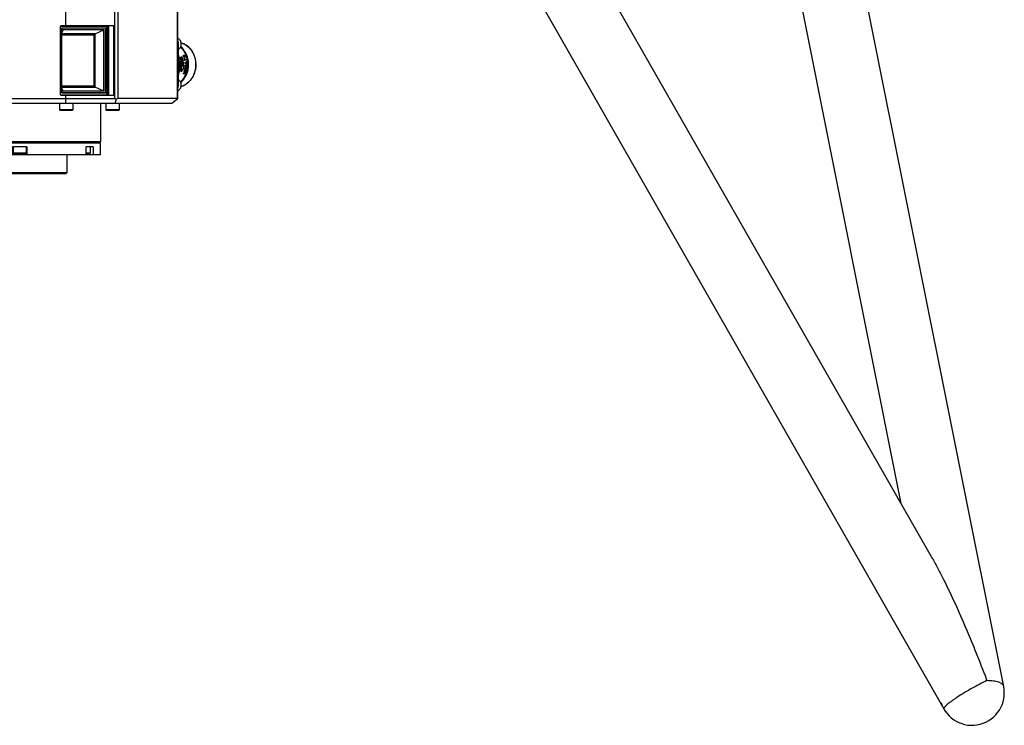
# Model space of a CAD drawing. Header units: millimetres. Extents: x -491 to 2059, y -393 to 795.
# Tile 166 of 256: x 23 to 65, y -133 to -103. Entities that reach past the tile are written whole.
import ezdxf

# ---------------------------------------------------------------- set-up
doc = ezdxf.new("R2010")
doc.units = ezdxf.units.MM
doc.header["$LTSCALE"] = 462.55
doc.layers.get('0').update_dxf_attribs({"linetype": 'CONTINUOUS'})
for name, color, linetype in [('_AT4115_P1P1_1_PBL144', 7, 'CONTINUOUS'), ('_AT4115_P2P2_1_PBL145', 7, 'CONTINUOUS'), ('A2400201_ABL126', 7, 'CONTINUOUS'), ('A2410102_ABL167', 7, 'CONTINUOUS'), ('AT4115-AT541_1_2_ABL143', 7, 'CONTINUOUS'), ('DR1SM11A1001_ABL98', 7, 'CONTINUOUS'), ('DR1SM11P1003_PBL99', 7, 'CONTINUOUS'), ('E2030201_ABL148', 7, 'CONTINUOUS'), ('E2030801_ABL140', 7, 'CONTINUOUS'), ('K3D-JN1AS10ML2-R-V1_JAE_PROPRIE_PBL147', 7, 'CONTINUOUS'), ('K3D-JN1FS10SL2-R8_JAE_CONNECTOR_PBL149', 7, 'CONTINUOUS'), ('M2410102_PBL168', 7, 'CONTINUOUS'), ('M2420103_PBL131', 7, 'CONTINUOUS'), ('M2420202_PBL139', 7, 'CONTINUOUS'), ('M2420301_PBL163', 7, 'CONTINUOUS'), ('M2440901_PBL127', 7, 'CONTINUOUS'), ('new_view_12_VBL90', 7, 'CONTINUOUS'), ('P9140503_BOLT_PBL128', 7, 'CONTINUOUS'), ('P9140503_BOLT_PBL129', 7, 'CONTINUOUS'), ('P9140503_BOLT_PBL130', 7, 'CONTINUOUS'), ('P9140503_BOLT_PBL132', 7, 'CONTINUOUS'), ('P9140503_BOLT_PBL133', 7, 'CONTINUOUS'), ('P9140503_BOLT_PBL134', 7, 'CONTINUOUS'), ('P9140503_BOLT_PBL135', 7, 'CONTINUOUS'), ('P9140503_BOLT_PBL169', 7, 'CONTINUOUS'), ('P9140503_BOLT_PBL170', 7, 'CONTINUOUS'), ('P9140503_BOLT_PBL182', 7, 'CONTINUOUS'), ('P9140503_BOLT_PBL191', 7, 'CONTINUOUS'), ('P9140503_BOLT_PBL791', 7, 'CONTINUOUS'), ('P9140503_BOLT_PBL792', 7, 'CONTINUOUS'), ('SWITCH_ABL141', 7, 'CONTINUOUS'), ('SWITCH_CASE_ABL142', 7, 'CONTINUOUS')]:
    doc.layers.add(name, color=color, linetype=linetype)

# ---------------------------------------------------------------- blocks, each defined once
blk = doc.blocks.new('DR1SM11P1003_PBL99', base_point=(5142.49, 2961.64))
at = {"layer": 'DR1SM11P1003_PBL99', "color": 7}
for p, q in [((5555.83, 2610.88), (5415.63, 3310.88)), ((5526.05, 2664.4), (5162.23, 3301.09)), ((5391.15, 3294.61), (5512.69, 2687.78)), ((5142.49, 3280.8), (5530.68, 2601.46))]:
    blk.add_line(p, q, dxfattribs=at)
blk.add_arc((5542.49, 2608.21), 13.6, 197.5885, 11.3251, dxfattribs=at)
for points, knots in [([(5526.05, 2664.4), (5526.84, 2663.01), (5528.39, 2660.18), (5529.86, 2657.3), (5530.58, 2655.85)], [0, 0, 0, 0, 0.496418, 1, 1, 1, 1]), ([(5530.58, 2655.85), (5532.25, 2652.51), (5535.45, 2645.73), (5539.99, 2635.38), (5544.35, 2624.83), (5547.13, 2617.71), (5548.5, 2614.13)], [0, 0, 0, 0, 0.245964, 0.495191, 0.746695, 1, 1, 1, 1])]:
    blk.add_open_spline(points, degree=3, knots=knots, dxfattribs=at)
at = {"layer": 'DR1SM11P1003_PBL99', "color": 2}
blk.add_open_spline([(5548.5, 2614.13), (5548.59, 2613.87), (5548.69, 2613.62), (5548.78, 2613.36)], degree=3, dxfattribs=at)
for points, knots in [([(5548.78, 2613.36), (5547.79, 2612.91), (5545.71, 2611.89), (5542.58, 2610.21), (5539.44, 2608.38), (5536.93, 2606.81), (5535.1, 2605.59), (5533.92, 2604.74), (5532.89, 2603.97), (5532.15, 2603.36), (5531.65, 2602.92), (5531.35, 2602.63), (5531.11, 2602.37), (5530.91, 2602.13), (5530.77, 2601.92), (5530.68, 2601.74), (5530.64, 2601.59), (5530.66, 2601.5), (5530.68, 2601.46)], [0, 0, 0, 0, 0.150152, 0.31628, 0.486096, 0.647019, 0.720385, 0.787186, 0.84621, 0.896417, 0.917949, 0.936989, 0.953483, 0.967405, 0.978782, 0.987728, 0.994552, 1, 1, 1, 1]), ([(5555.83, 2610.88), (5555.79, 2611.07), (5555.63, 2611.46), (5555.17, 2611.95), (5554.52, 2612.37), (5553.68, 2612.72), (5552.67, 2613), (5551.5, 2613.21), (5550.19, 2613.33), (5549.27, 2613.36), (5548.78, 2613.36)], [0, 0, 0, 0, 0.073354, 0.155384, 0.252021, 0.366229, 0.498919, 0.649703, 0.817341, 1, 1, 1, 1])]:
    blk.add_open_spline(points, degree=3, knots=knots, dxfattribs=at)
blk = doc.blocks.new('DR1SM11A1001_ABL98', base_point=(5142.49, 2966.64))
at = {"layer": 'DR1SM11P1003_PBL99'}
blk.add_blockref('DR1SM11P1003_PBL99', (5142.49, 2961.64), dxfattribs=at)
blk = doc.blocks.new('M2440901_PBL127', base_point=(5142.49, 2832.7))
at = {"layer": 'M2440901_PBL127', "color": 7}
for p, q in [((5108.49, 2839.2), (5176.49, 2839.2)), ((5108.49, 2834.2), (5108.49, 2839.2)), ((5114.66, 2837.5), (5111.66, 2837.5)), ((5111.66, 2837.5), (5111.66, 2834.2)), ((5114.66, 2837.5), (5114.66, 2834.2)), ((5145.49, 2837.5), (5139.49, 2837.5)), ((5139.49, 2837.5), (5139.49, 2834.2)), ((5145.49, 2837.5), (5145.49, 2834.2)), ((5173.32, 2837.5), (5170.32, 2837.5)), ((5170.32, 2837.5), (5170.32, 2834.2)), ((5173.32, 2837.5), (5173.32, 2834.2)), ((5176.49, 2834.2), (5176.49, 2839.2)), ((5108.49, 2834.2), (5176.49, 2834.2)), ((5122.49, 2826.7), (5122.49, 2834.2)), ((5162.49, 2826.7), (5162.49, 2834.2)), ((5122.49, 2826.7), (5162.49, 2826.7)), ((5122.49, 2826.7), (5122.99, 2826.2)), ((5122.99, 2826.2), (5161.99, 2826.2)), ((5162.49, 2826.7), (5161.99, 2826.2))]:
    blk.add_line(p, q, dxfattribs=at)
at = {"layer": 'M2440901_PBL127', "color": 2}
for p, q in [((5114.15, 2834.5), (5114.15, 2834.2)), ((5170.84, 2834.5), (5170.84, 2834.2))]:
    blk.add_line(p, q, dxfattribs=at)
blk = doc.blocks.new('P9140503_BOLT_PBL128', base_point=(5171.21, 2836))
at = {"layer": 'P9140503_BOLT_PBL128', "color": 7}
for p, q in [((5172.09, 2837.5), (5172.09, 2834.75)), ((5172.09, 2834.75), (5170.32, 2834.75)), ((5171.84, 2834.5), (5170.32, 2834.5)), ((5171.84, 2834.5), (5172.09, 2834.75))]:
    blk.add_line(p, q, dxfattribs=at)
blk = doc.blocks.new('P9140503_BOLT_PBL129', base_point=(5142.49, 2836))
at = {"layer": 'P9140503_BOLT_PBL129', "color": 7}
for p, q in [((5139.74, 2837.5), (5139.74, 2834.75)), ((5145.24, 2837.5), (5145.24, 2834.75)), ((5145.24, 2834.75), (5139.74, 2834.75)), ((5139.99, 2834.5), (5139.74, 2834.75)), ((5144.99, 2834.5), (5139.99, 2834.5)), ((5144.99, 2834.5), (5145.24, 2834.75))]:
    blk.add_line(p, q, dxfattribs=at)
blk = doc.blocks.new('P9140503_BOLT_PBL130', base_point=(5113.78, 2836))
at = {"layer": 'P9140503_BOLT_PBL130', "color": 7}
for p, q in [((5112.9, 2837.5), (5112.9, 2834.75)), ((5114.66, 2834.75), (5112.9, 2834.75)), ((5113.15, 2834.5), (5112.9, 2834.75)), ((5114.66, 2834.5), (5113.15, 2834.5))]:
    blk.add_line(p, q, dxfattribs=at)
blk = doc.blocks.new('M2420103_PBL131', base_point=(5142.49, 2847.45))
at = {"layer": 'M2420103_PBL131', "color": 7}
for p, q in [((5108.49, 2855.7), (5108.49, 2839.7)), ((5176.49, 2855.7), (5176.49, 2839.7)), ((5108.49, 2839.7), (5176.49, 2839.7)), ((5108.99, 2839.2), (5108.49, 2839.7)), ((5175.99, 2839.2), (5176.49, 2839.7))]:
    blk.add_line(p, q, dxfattribs=at)
blk = doc.blocks.new('P9140503_BOLT_PBL132', base_point=(5161.99, 2854.2))
at = {"layer": 'P9140503_BOLT_PBL132', "color": 7}
for p, q in [((5159.24, 2855.7), (5159.24, 2852.95)), ((5164.74, 2855.7), (5164.74, 2852.95)), ((5164.74, 2852.95), (5159.24, 2852.95)), ((5159.49, 2852.7), (5159.24, 2852.95)), ((5164.49, 2852.7), (5159.49, 2852.7)), ((5164.49, 2852.7), (5164.74, 2852.95))]:
    blk.add_line(p, q, dxfattribs=at)
blk = doc.blocks.new('P9140503_BOLT_PBL133', base_point=(5122.99, 2854.2))
at = {"layer": 'P9140503_BOLT_PBL133', "color": 7}
for p, q in [((5120.24, 2855.7), (5120.24, 2852.95)), ((5125.74, 2855.7), (5125.74, 2852.95)), ((5125.74, 2852.95), (5120.24, 2852.95)), ((5120.49, 2852.7), (5120.24, 2852.95)), ((5125.49, 2852.7), (5120.49, 2852.7)), ((5125.49, 2852.7), (5125.74, 2852.95))]:
    blk.add_line(p, q, dxfattribs=at)
blk = doc.blocks.new('P9140503_BOLT_PBL134', base_point=(5181.49, 2854.2))
at = {"layer": 'P9140503_BOLT_PBL134', "color": 7}
for p, q in [((5178.74, 2855.7), (5178.74, 2852.95)), ((5184.24, 2855.7), (5184.24, 2852.95)), ((5184.24, 2852.95), (5178.74, 2852.95)), ((5178.99, 2852.7), (5178.74, 2852.95)), ((5183.99, 2852.7), (5178.99, 2852.7)), ((5183.99, 2852.7), (5184.24, 2852.95))]:
    blk.add_line(p, q, dxfattribs=at)
blk = doc.blocks.new('P9140503_BOLT_PBL135', base_point=(5103.49, 2854.2))
at = {"layer": 'P9140503_BOLT_PBL135', "color": 7}
for p, q in [((5100.74, 2855.7), (5100.74, 2852.95)), ((5106.24, 2855.7), (5106.24, 2852.95)), ((5106.24, 2852.95), (5100.74, 2852.95)), ((5100.99, 2852.7), (5100.74, 2852.95)), ((5105.99, 2852.7), (5100.99, 2852.7)), ((5105.99, 2852.7), (5106.24, 2852.95))]:
    blk.add_line(p, q, dxfattribs=at)
blk = doc.blocks.new('M2420202_PBL139', base_point=(5152.91, 2875.45))
at = {"layer": 'M2420202_PBL139', "color": 7}
for p, q in [((5096.99, 2895.2), (5208.82, 2895.2)), ((5096.99, 2857.7), (5096.99, 2895.2)), ((5161.83, 2888.31), (5161.83, 2895.2)), ((5208.82, 2895.2), (5208.82, 2857.57)), ((5161.83, 2857.7), (5161.83, 2859.1)), ((5096.99, 2857.7), (5182.32, 2857.7)), ((5098.99, 2855.7), (5096.99, 2857.7)), ((5206.45, 2855.7), (5098.99, 2855.7)), ((5183.08, 2857.41), (5182.45, 2855.7)), ((5208.69, 2857.7), (5183.69, 2857.7)), ((5208.79, 2857.41), (5206.45, 2855.7))]:
    blk.add_line(p, q, dxfattribs=at)
at = {"layer": 'M2420202_PBL139', "color": 2}
for p, q in [((5182.32, 2895.2), (5182.32, 2857.7)), ((5183.69, 2895.2), (5183.69, 2857.7)), ((5208.69, 2895.2), (5208.69, 2857.7))]:
    blk.add_line(p, q, dxfattribs=at)
at = {"layer": 'M2420202_PBL139', "color": 7}
blk.add_arc((5010.18, 2850.45), 151.82, 1.9829, 2.7384, dxfattribs=at)
for centre, major_axis, ratio, start_param, end_param in [((5182.82, 2856.7), (-0.866, 0.866), 0.57735, -1.308997, -0.523599), ((5182.82, 2856.7), (0.966, 0.966), 0.267949, 0.2618, 1.047198), ((5207.82, 2856.7), (0.966, 0.966), 0.267949, 5.759587, 6.544985)]:
    blk.add_ellipse(centre, major_axis=major_axis, ratio=ratio, start_param=start_param, end_param=end_param, dxfattribs=at)
blk = doc.blocks.new('_AT4115_P1P1_1_PBL144', base_point=(5170.74, 2873.7))
at = {"layer": '_AT4115_P1P1_1_PBL144', "color": 7}
for p, q in [((5179.65, 2888.05), (5159.5, 2888.05)), ((5159.5, 2888.05), (5159.5, 2859.35)), ((5181.97, 2888.31), (5159.79, 2888.31)), ((5159.79, 2888.31), (5159.79, 2888.05)), ((5178.49, 2887.29), (5160.16, 2887.29)), ((5160.16, 2887.29), (5160.16, 2885.39)), ((5178.49, 2860.11), (5178.49, 2887.29)), ((5179.15, 2859.35), (5179.15, 2888.05)), ((5179.65, 2859.35), (5179.65, 2888.05)), ((5179.87, 2859.1), (5179.87, 2888.31)), ((5181.97, 2859.1), (5181.97, 2888.31)), ((5159.5, 2859.35), (5179.65, 2859.35)), ((5159.79, 2859.35), (5159.79, 2859.1)), ((5159.79, 2859.1), (5181.97, 2859.1)), ((5160.16, 2862.01), (5160.16, 2860.11)), ((5160.16, 2860.11), (5178.49, 2860.11))]:
    blk.add_line(p, q, dxfattribs=at)
blk = doc.blocks.new('_AT4115_P2P2_1_PBL145', base_point=(5169.2, 2873.7))
at = {"layer": '_AT4115_P2P2_1_PBL145', "color": 7}
for p, q in [((5178.49, 2887.29), (5160.16, 2887.29)), ((5160.16, 2885.39), (5160.16, 2887.29)), ((5178.49, 2860.11), (5178.49, 2887.29)), ((5159.92, 2884.9), (5159.93, 2884.94)), ((5159.92, 2862.51), (5159.92, 2884.9)), ((5160.77, 2886.59), (5159.93, 2884.94)), ((5177.88, 2886.59), (5160.77, 2886.59)), ((5174.17, 2884.94), (5177.88, 2886.59)), ((5177.88, 2860.81), (5177.88, 2886.59)), ((5159.93, 2862.47), (5159.92, 2862.51)), ((5159.93, 2862.47), (5160.77, 2860.81)), ((5177.88, 2860.81), (5174.17, 2862.47)), ((5160.16, 2860.11), (5160.16, 2862.01)), ((5178.49, 2860.11), (5160.16, 2860.11)), ((5177.88, 2860.81), (5160.77, 2860.81))]:
    blk.add_line(p, q, dxfattribs=at)
at = {"layer": '_AT4115_P2P2_1_PBL145', "color": 2}
for p, q in [((5174.17, 2884.94), (5159.93, 2884.94)), ((5160.18, 2884.46), (5173.59, 2884.46)), ((5160.18, 2862.95), (5160.18, 2884.46)), ((5173.59, 2884.46), (5173.59, 2862.95)), ((5174.17, 2862.47), (5174.17, 2884.94)), ((5159.93, 2862.47), (5174.17, 2862.47)), ((5173.59, 2862.95), (5160.18, 2862.95))]:
    blk.add_line(p, q, dxfattribs=at)
at = {"layer": '_AT4115_P2P2_1_PBL145', "color": 7}
for points, knots in [([(5160.18, 2884.46), (5160.14, 2884.5), (5160.08, 2884.58), (5160, 2884.69), (5159.95, 2884.78), (5159.93, 2884.85), (5159.92, 2884.88), (5159.92, 2884.9)], [0, 0, 0, 0, 0.304026, 0.58056, 0.817667, 0.916732, 1, 1, 1, 1]), ([(5174.17, 2884.94), (5174.15, 2884.92), (5174.1, 2884.9), (5173.99, 2884.83), (5173.87, 2884.73), (5173.72, 2884.6), (5173.64, 2884.51), (5173.59, 2884.46)], [0, 0, 0, 0, 0.110842, 0.232278, 0.489296, 0.748941, 1, 1, 1, 1]), ([(5159.92, 2862.51), (5159.92, 2862.52), (5159.93, 2862.55), (5159.95, 2862.62), (5160, 2862.71), (5160.08, 2862.83), (5160.14, 2862.91), (5160.18, 2862.95)], [0, 0, 0, 0, 0.08327, 0.182337, 0.419445, 0.695977, 1, 1, 1, 1]), ([(5173.59, 2862.95), (5173.64, 2862.9), (5173.72, 2862.8), (5173.87, 2862.67), (5173.99, 2862.57), (5174.1, 2862.51), (5174.15, 2862.48), (5174.17, 2862.47)], [0, 0, 0, 0, 0.251062, 0.510709, 0.767728, 0.88916, 1, 1, 1, 1])]:
    blk.add_open_spline(points, degree=3, knots=knots, dxfattribs=at)
blk = doc.blocks.new('AT4115-AT541_1_2_ABL143', base_point=(5170.74, 2873.7))
at = {"layer": '_AT4115_P1P1_1_PBL144'}
blk.add_blockref('_AT4115_P1P1_1_PBL144', (5170.74, 2873.7), dxfattribs=at)
at = {"layer": '_AT4115_P2P2_1_PBL145'}
blk.add_blockref('_AT4115_P2P2_1_PBL145', (5169.2, 2873.7), dxfattribs=at)
blk = doc.blocks.new('SWITCH_CASE_ABL142', base_point=(5170.74, 2873.7))
at = {"layer": 'AT4115-AT541_1_2_ABL143'}
blk.add_blockref('AT4115-AT541_1_2_ABL143', (5170.74, 2873.7), dxfattribs=at)
blk = doc.blocks.new('SWITCH_ABL141', base_point=(5170.74, 2873.7))
at = {"layer": 'SWITCH_CASE_ABL142'}
blk.add_blockref('SWITCH_CASE_ABL142', (5170.74, 2873.7), dxfattribs=at)
blk = doc.blocks.new('E2030801_ABL140', base_point=(5170.74, 2873.7))
at = {"layer": 'SWITCH_ABL141'}
blk.add_blockref('SWITCH_ABL141', (5170.74, 2873.7), dxfattribs=at)
blk = doc.blocks.new('M2420301_PBL163', base_point=(5152.91, 2898.2))
at = {"layer": 'M2420301_PBL163', "color": 7}
for p, q in [((5096.99, 2895.2), (5096.99, 2901.2)), ((5135.82, 2901.2), (5148.67, 2901.2)), ((5161.83, 2895.2), (5161.83, 2901.2)), ((5168.47, 2901.2), (5174.18, 2901.2)), ((5208.2, 2901.2), (5208.82, 2901.2)), ((5208.82, 2901.2), (5208.82, 2895.2)), ((5096.99, 2895.2), (5208.82, 2895.2))]:
    blk.add_line(p, q, dxfattribs=at)
at = {"layer": 'M2420301_PBL163', "color": 2}
for p, q in [((5182.32, 2899.39), (5182.32, 2895.2)), ((5183.69, 2899.39), (5183.69, 2895.2)), ((5208.69, 2901.2), (5208.69, 2895.2))]:
    blk.add_line(p, q, dxfattribs=at)
blk = doc.blocks.new('M2410102_PBL168', base_point=(5142.49, 2909.2))
at = {"layer": 'M2410102_PBL168', "color": 7}
for p, q in [((5073.73, 2916.96), (5071.2, 2914.2)), ((5074.01, 2917.2), (5073.73, 2916.96)), ((5074.01, 2917.2), (5102.76, 2917.2)), ((5095.44, 2914.2), (5097.98, 2916.96)), ((5097.25, 2914.42), (5098.89, 2916.2)), ((5097.98, 2916.96), (5098.01, 2917.2)), ((5098.89, 2916.2), (5097.98, 2916.96)), ((5098.89, 2916.2), (5100.78, 2916.2)), ((5124.95, 2917.2), (5160.04, 2917.2)), ((5182.22, 2917.2), (5210.98, 2917.2)), ((5184.2, 2916.2), (5186.1, 2916.2)), ((5187, 2916.96), (5186.1, 2916.2)), ((5186.1, 2916.2), (5187.74, 2914.42)), ((5186.1, 2916.2), (5187.74, 2914.42)), ((5186.98, 2917.2), (5187, 2916.96)), ((5187, 2916.96), (5189.55, 2914.2)), ((5211.25, 2916.96), (5210.98, 2917.2)), ((5213.78, 2914.2), (5211.25, 2916.96)), ((5071.2, 2914.2), (5071.18, 2914.06)), ((5071.18, 2914.06), (5071.18, 2907.34)), ((5095.44, 2914.2), (5071.2, 2914.2)), ((5095.52, 2914.06), (5095.44, 2914.2)), ((5095.52, 2912.09), (5095.52, 2914.06)), ((5096.66, 2913.79), (5097.01, 2914.17)), ((5096.66, 2913.69), (5096.66, 2913.79)), ((5187.97, 2914.17), (5188.32, 2913.79)), ((5188.32, 2913.79), (5188.32, 2913.69)), ((5189.55, 2914.2), (5189.47, 2914.06)), ((5189.47, 2914.06), (5189.47, 2912.09)), ((5213.78, 2914.2), (5189.55, 2914.2)), ((5213.8, 2914.06), (5213.78, 2914.2)), ((5213.8, 2907.34), (5213.8, 2914.06)), ((5095.52, 2907.34), (5095.52, 2909.35)), ((5189.47, 2909.34), (5189.47, 2907.34)), ((5071.18, 2907.34), (5071.2, 2907.2)), ((5071.2, 2907.2), (5095.44, 2907.2)), ((5095.44, 2907.2), (5095.52, 2907.34)), ((5095.44, 2907.2), (5096.94, 2905.57)), ((5120.8, 2906.59), (5120.81, 2906.58)), ((5159.02, 2904.2), (5125.97, 2904.2)), ((5188.04, 2905.57), (5189.55, 2907.2)), ((5188.04, 2905.57), (5189.55, 2907.2)), ((5189.47, 2907.34), (5189.55, 2907.2)), ((5189.55, 2907.2), (5213.78, 2907.2)), ((5213.78, 2907.2), (5213.8, 2907.34)), ((5076.5, 2901.46), (5076.78, 2901.2)), ((5076.78, 2901.2), (5098.59, 2901.2)), ((5135.82, 2901.2), (5110.8, 2901.2)), ((5172.89, 2902.2), (5112.09, 2902.2)), ((5127.56, 2903.2), (5157.43, 2903.2)), ((5168.47, 2901.2), (5148.67, 2901.2)), ((5186.39, 2901.2), (5208.2, 2901.2)), ((5208.2, 2901.2), (5208.48, 2901.46))]:
    blk.add_line(p, q, dxfattribs=at)
at = {"layer": 'M2410102_PBL168', "color": 2}
for p, q in [((5116.84, 2901.2), (5116.84, 2904.59)), ((5168.15, 2901.2), (5168.15, 2904.59))]:
    blk.add_line(p, q, dxfattribs=at)
at = {"layer": 'M2410102_PBL168', "color": 7}
for points in [[(5073.73, 2916.96), (5072.47, 2915.59), (5071.2, 2914.2)], [(5095.44, 2914.2), (5096.71, 2915.59), (5097.98, 2916.96)], [(5187, 2916.96), (5188.27, 2915.59), (5189.55, 2914.2)], [(5213.78, 2914.2), (5212.51, 2915.59), (5211.25, 2916.96)]]:
    blk.add_lwpolyline(points, dxfattribs=at)
for centre, radius, start, end in [((4984.54, 2446.06), 480.98, 76.5194, 76.66), ((5300.44, 2446.06), 480.98, 103.3399, 103.4805), ((6049.34, 3805.04), 1327.73, 222.54881, 222.88613), ((5143.7, 2930.57), 31.78, 236.088, 239.4702), ((5141.32, 2930.53), 31.72, 300.5259, 303.9138), ((4190.35, 3846.86), 1389.39, 317.12131, 317.44366)]:
    blk.add_arc(centre, radius, start, end, dxfattribs=at)
for points in [[(5095.52, 2907.34), (5095.75, 2907.4), (5095.98, 2907.45), (5096.21, 2907.51)], [(5188.77, 2907.51), (5189.01, 2907.45), (5189.24, 2907.4), (5189.47, 2907.34)]]:
    blk.add_open_spline(points, degree=3, dxfattribs=at)
for points, knots in [([(5119.91, 2906.14), (5120.57, 2905.84), (5123.07, 2904.75), (5125.64, 2903.81), (5127.56, 2903.2)], [0, 0, 0, 0, 0.264782, 1, 1, 1, 1]), ([(5120.81, 2906.58), (5121.33, 2906.35), (5123.33, 2905.49), (5125.37, 2904.71), (5126.89, 2904.2)], [0, 0, 0, 0, 0.262343, 1, 1, 1, 1]), ([(5157.43, 2903.2), (5158.05, 2903.4), (5160.64, 2904.26), (5163.18, 2905.29), (5165.08, 2906.14)], [0, 0, 0, 0, 0.239236, 1, 1, 1, 1]), ([(5158.1, 2904.2), (5158.6, 2904.37), (5160.65, 2905.09), (5162.66, 2905.91), (5164.17, 2906.58)], [0, 0, 0, 0, 0.240964, 1, 1, 1, 1])]:
    blk.add_open_spline(points, degree=3, knots=knots, dxfattribs=at)
blk = doc.blocks.new('A2410102_ABL167', base_point=(5142.49, 2909.2))
at = {"layer": 'M2410102_PBL168'}
blk.add_blockref('M2410102_PBL168', (5142.49, 2909.2), dxfattribs=at)
blk = doc.blocks.new('P9140503_BOLT_PBL169', base_point=(5161.64, 2905.95))
at = {"layer": 'P9140503_BOLT_PBL169', "color": 7}
for p, q in [((5159.74, 2907.2), (5159.49, 2906.95)), ((5159.49, 2906.95), (5161.06, 2906.95)), ((5159.49, 2904.69), (5159.49, 2906.95)), ((5159.74, 2907.2), (5160.53, 2907.2)), ((5162.85, 2906.95), (5163.79, 2906.95))]:
    blk.add_line(p, q, dxfattribs=at)
blk = doc.blocks.new('P9140503_BOLT_PBL170', base_point=(5123.34, 2905.95))
at = {"layer": 'P9140503_BOLT_PBL170', "color": 7}
for p, q in [((5121.2, 2906.95), (5125.49, 2906.95)), ((5123.13, 2907.2), (5125.24, 2907.2)), ((5125.24, 2907.2), (5125.49, 2906.95)), ((5125.49, 2904.69), (5125.49, 2906.95))]:
    blk.add_line(p, q, dxfattribs=at)
blk = doc.blocks.new('P9140503_BOLT_PBL182', base_point=(5125.37, 2907.08))
at = {"layer": 'P9140503_BOLT_PBL182', "color": 7}
blk.add_line((5125.24, 2907.2), (5125.49, 2906.95), dxfattribs=at)
blk = doc.blocks.new('P9140503_BOLT_PBL191', base_point=(5159.62, 2907.08))
at = {"layer": 'P9140503_BOLT_PBL191', "color": 7}
blk.add_line((5159.74, 2907.2), (5159.49, 2906.95), dxfattribs=at)
blk = doc.blocks.new('P9140503_BOLT_PBL791', base_point=(5209.53, 2863.27))
at = {"layer": 'P9140503_BOLT_PBL791', "color": 7}
blk.add_open_spline([(5209.15, 2865.69), (5209.33, 2865.55), (5209.67, 2865.22), (5210.15, 2864.39), (5210.35, 2863.16), (5209.99, 2861.96), (5209.4, 2861.22), (5209.02, 2860.96), (5208.82, 2860.86)], degree=3, knots=[0, 0, 0, 0, 0.120808, 0.246201, 0.503933, 0.759053, 0.881835, 1, 1, 1, 1], dxfattribs=at)
blk = doc.blocks.new('P9140503_BOLT_PBL792', base_point=(5209.53, 2880.73))
at = {"layer": 'P9140503_BOLT_PBL792', "color": 7}
blk.add_open_spline([(5208.82, 2883.15), (5209.02, 2883.05), (5209.4, 2882.78), (5209.99, 2882.04), (5210.35, 2880.85), (5210.15, 2879.62), (5209.67, 2878.79), (5209.33, 2878.45), (5209.15, 2878.32)], degree=3, knots=[0, 0, 0, 0, 0.118165, 0.240947, 0.496068, 0.753799, 0.879192, 1, 1, 1, 1], dxfattribs=at)
blk = doc.blocks.new('A2400201_ABL126', base_point=(5142.49, 2871.7))
at = {"layer": 'K3D-JN1AS10ML2-R-V1_JAE_PROPRIE_PBL147', "color": 2}
for p, q in [((5208.82, 2880.9), (5209.15, 2880.9)), ((5209.15, 2863.1), (5208.82, 2863.1))]:
    blk.add_line(p, q, dxfattribs=at)
at = {"layer": 'K3D-JN1AS10ML2-R-V1_JAE_PROPRIE_PBL147', "color": 0}
blk.add_line((5209.15, 2863.1), (5209.15, 2880.9), dxfattribs=at)
for points, knots in [([(5209.15, 2880.9), (5209.15, 2881.02), (5209.12, 2881.5), (5208.99, 2881.97), (5208.83, 2882.29)], [0, 0, 0, 0, 0.253292, 1, 1, 1, 1]), ([(5208.83, 2861.72), (5208.88, 2861.82), (5209.07, 2862.26), (5209.15, 2862.74), (5209.15, 2863.1)], [0, 0, 0, 0, 0.247332, 1, 1, 1, 1])]:
    blk.add_open_spline(points, degree=3, knots=knots, dxfattribs=at)
at = {"layer": 'A2410102_ABL167'}
blk.add_blockref('A2410102_ABL167', (5142.49, 2909.2), dxfattribs=at)
at = {"layer": 'E2030801_ABL140'}
blk.add_blockref('E2030801_ABL140', (5170.74, 2873.7), dxfattribs=at)
at = {"layer": 'M2420103_PBL131'}
blk.add_blockref('M2420103_PBL131', (5142.49, 2847.45), dxfattribs=at)
at = {"layer": 'M2420202_PBL139'}
blk.add_blockref('M2420202_PBL139', (5152.91, 2875.45), dxfattribs=at)
at = {"layer": 'M2420301_PBL163'}
blk.add_blockref('M2420301_PBL163', (5152.91, 2898.2), dxfattribs=at)
at = {"layer": 'M2440901_PBL127'}
blk.add_blockref('M2440901_PBL127', (5142.49, 2832.7), dxfattribs=at)
at = {"layer": 'P9140503_BOLT_PBL128'}
blk.add_blockref('P9140503_BOLT_PBL128', (5171.21, 2836), dxfattribs=at)
at = {"layer": 'P9140503_BOLT_PBL129'}
blk.add_blockref('P9140503_BOLT_PBL129', (5142.49, 2836), dxfattribs=at)
at = {"layer": 'P9140503_BOLT_PBL130'}
blk.add_blockref('P9140503_BOLT_PBL130', (5113.78, 2836), dxfattribs=at)
at = {"layer": 'P9140503_BOLT_PBL132'}
blk.add_blockref('P9140503_BOLT_PBL132', (5161.99, 2854.2), dxfattribs=at)
at = {"layer": 'P9140503_BOLT_PBL133'}
blk.add_blockref('P9140503_BOLT_PBL133', (5122.99, 2854.2), dxfattribs=at)
at = {"layer": 'P9140503_BOLT_PBL134'}
blk.add_blockref('P9140503_BOLT_PBL134', (5181.49, 2854.2), dxfattribs=at)
at = {"layer": 'P9140503_BOLT_PBL135'}
blk.add_blockref('P9140503_BOLT_PBL135', (5103.49, 2854.2), dxfattribs=at)
at = {"layer": 'P9140503_BOLT_PBL169'}
blk.add_blockref('P9140503_BOLT_PBL169', (5161.64, 2905.95), dxfattribs=at)
at = {"layer": 'P9140503_BOLT_PBL170'}
blk.add_blockref('P9140503_BOLT_PBL170', (5123.34, 2905.95), dxfattribs=at)
at = {"layer": 'P9140503_BOLT_PBL182'}
blk.add_blockref('P9140503_BOLT_PBL182', (5125.37, 2907.08), dxfattribs=at)
at = {"layer": 'P9140503_BOLT_PBL191'}
blk.add_blockref('P9140503_BOLT_PBL191', (5159.62, 2907.08), dxfattribs=at)
at = {"layer": 'P9140503_BOLT_PBL791'}
blk.add_blockref('P9140503_BOLT_PBL791', (5209.53, 2863.27), dxfattribs=at)
at = {"layer": 'P9140503_BOLT_PBL792'}
blk.add_blockref('P9140503_BOLT_PBL792', (5209.53, 2880.73), dxfattribs=at)
blk = doc.blocks.new('K3D-JN1FS10SL2-R8_JAE_CONNECTOR_PBL149', base_point=(5212.85, 2872.01))
at = {"layer": 'K3D-JN1FS10SL2-R8_JAE_CONNECTOR_PBL149', "color": 7}
for p, q in [((5210.22, 2875.04), (5210.14, 2875.01)), ((5210.72, 2875.04), (5210.22, 2875.04)), ((5211.34, 2875.86), (5211.17, 2875.86)), ((5212.34, 2875.06), (5211.44, 2875.06)), ((5211.7, 2875.82), (5211.53, 2875.82)), ((5211.81, 2875.26), (5211.55, 2875.26)), ((5212.05, 2875.91), (5211.88, 2875.91)), ((5212.2, 2875.26), (5211.89, 2875.26)), ((5210.19, 2871.01), (5210.52, 2871.01)), ((5210.28, 2870.99), (5210.19, 2871.01)), ((5210.6, 2870.99), (5210.28, 2870.99)), ((5210.6, 2870.99), (5210.52, 2871.01)), ((5211.1, 2871.01), (5211.34, 2871.01)), ((5211.43, 2870.99), (5211.1, 2870.99)), ((5211.34, 2871.01), (5211.43, 2870.99)), ((5211.76, 2874.5), (5211.59, 2874.5)), ((5211.69, 2874.49), (5211.68, 2874.5)), ((5211.69, 2874.49), (5211.68, 2874.5)), ((5211.92, 2873.66), (5211.76, 2873.66)), ((5212.71, 2870.86), (5211.82, 2870.86)), ((5212.56, 2874.17), (5211.83, 2874.17)), ((5211.94, 2872.78), (5211.85, 2872.78)), ((5211.93, 2871.13), (5211.85, 2871.13)), ((5211.95, 2872.62), (5211.86, 2872.62)), ((5211.87, 2873.97), (5212.59, 2873.97)), ((5211.96, 2871.49), (5211.87, 2871.49)), ((5212.77, 2871.76), (5211.88, 2871.76)), ((5212.13, 2871.03), (5212.13, 2871.05)), ((5212.73, 2871.03), (5212.13, 2871.03)), ((5212.16, 2872.69), (5212.16, 2872.71)), ((5212.16, 2871.58), (5212.76, 2871.58)), ((5212.16, 2871.57), (5212.16, 2871.58)), ((5212.47, 2871.32), (5212.38, 2871.32)), ((5212.38, 2871.32), (5212.38, 2871.3)), ((5212.47, 2871.3), (5212.38, 2871.3)), ((5212.47, 2871.32), (5212.47, 2871.3)), ((5212.7, 2873.19), (5212.62, 2873.19)), ((5212.77, 2872.21), (5212.68, 2872.21)), ((5210.47, 2868.97), (5210.39, 2869.01)), ((5211.84, 2868.11), (5211.16, 2868.11)), ((5211.91, 2868.3), (5211.23, 2868.3)), ((5212.07, 2868.76), (5211.39, 2868.76)), ((5212.13, 2868.96), (5211.45, 2868.96)), ((5212.48, 2869.49), (5211.59, 2869.49)), ((5211.73, 2869.72), (5211.64, 2869.72)), ((5212.41, 2870.15), (5211.72, 2870.15)), ((5212.64, 2870.34), (5211.76, 2870.34)), ((5211.92, 2869.68), (5211.92, 2869.69)), ((5212.52, 2869.68), (5211.92, 2869.68)), ((5212.03, 2868.36), (5211.93, 2868.36)), ((5212.03, 2868.54), (5212.02, 2868.53)), ((5212.14, 2868.7), (5212.05, 2868.7)), ((5212.12, 2868.54), (5212.12, 2868.53)), ((5212.21, 2868.53), (5212.21, 2868.54))]:
    blk.add_line(p, q, dxfattribs=at)
at = {"layer": 'K3D-JN1FS10SL2-R8_JAE_CONNECTOR_PBL149', "color": 2}
for p, q in [((5212.12, 2868.53), (5212.02, 2868.53)), ((5212.03, 2868.54), (5212.12, 2868.54))]:
    blk.add_line(p, q, dxfattribs=at)
for centre, radius, start, end in [((5208.01, 2873.55), 7.93, 55.8952, 56.3104), ((5208.29, 2869.88), 7.28, 285.2377, 288.9111), ((5208.23, 2870.05), 7.46, 288.9266, 295.3716), ((5208.16, 2870.2), 7.62, 295.3622, 298.4625), ((5208.03, 2870.43), 7.89, 298.494, 306.1933), ((5207.91, 2870.61), 8.1, 306.1674, 307.4125)]:
    blk.add_arc(centre, radius, start, end, dxfattribs=at)
at = {"layer": 'K3D-JN1FS10SL2-R8_JAE_CONNECTOR_PBL149', "color": 7}
for centre, radius, start, end in [((5201.44, 2872.12), 10.43, 16.3957, 21.0468), ((5201.52, 2872.16), 10.42, 20.6716, 20.8177), ((5201.44, 2872.13), 10.51, 17.7438, 20.6677), ((5201.51, 2872.13), 10.52, 17.3115, 20.812), ((5201.35, 2872.1), 10.6, 17.1943, 17.7471), ((5201.32, 2872.09), 10.64, 16.2234, 17.1941), ((5201.8, 2872.13), 10.4, 17.7891, 20.7598), ((5201.84, 2872.15), 10.44, 20.383, 20.5285), ((5201.76, 2872.12), 10.53, 17.3127, 20.3787), ((5201.84, 2872.12), 10.53, 17.3123, 20.5238), ((5201.72, 2872.1), 10.48, 17.5102, 17.7927), ((5202.2, 2872.13), 10.39, 17.5044, 21.2953), ((5202.26, 2872.16), 10.41, 20.9104, 21.0595), ((5202.16, 2872.13), 10.52, 17.3113, 20.9044), ((5202.21, 2872.12), 10.54, 16.2149, 21.0485), ((5201.11, 2872.03), 10.78, 8.692, 13.2726), ((5201.13, 2872.04), 10.84, 11.62, 13.0471), ((5201.1, 2872.03), 10.87, 11.239, 11.6205), ((5201.2, 2872.04), 10.84, 11.315, 13.1349), ((5201.07, 2872.03), 10.9, 10.1101, 11.2387), ((5201.03, 2872.02), 10.94, 8.6043, 10.1098), ((5200.96, 2872), 10.92, 353.9903, 355.43), ((5200.93, 2872.01), 10.95, 3.195, 4.0559), ((5201.11, 2872.02), 10.94, 8.6041, 10.275), ((5200.92, 2872), 10.96, 357.3224, 358.6961), ((5200.93, 2872), 11.04, 354.0518, 355.4763), ((5200.91, 2872.01), 11.06, 3.1617, 4.0135), ((5200.89, 2872), 11.08, 357.3504, 358.7096), ((5157.74, 2981.44), 121.59, 296.5884, 296.7264), ((5151.68, 2743.95), 142.24, 64.7097, 64.8336), ((5201.42, 2872.01), 10.95, 3.1151, 4.1362), ((5201.39, 2872.01), 11.06, 2.8646, 4.3121), ((5201.47, 2872.01), 11.06, 2.6511, 4.5252), ((5201.87, 2872.03), 10.89, 10.2755, 11.3156), ((5201.74, 2872.01), 11.03, 5.1236, 6.1517), ((5201.73, 2872), 11.03, 354.0516, 354.9635), ((5201.69, 2872), 11.08, 1.0373, 2.0563), ((5201.69, 2872), 11.08, 357.8052, 358.7096), ((5201.54, 2871.85), 10.32, 338.7164, 339.8696), ((5201.51, 2871.86), 10.44, 338.9587, 340.0967), ((5201.35, 2871.92), 10.52, 342.5544, 343.66), ((5201.32, 2871.92), 10.64, 342.7474, 343.8394), ((5201.17, 2871.97), 10.71, 346.6023, 347.8932), ((5175.48, 2928.23), 68.78, 301.7139, 301.9001), ((5201.14, 2871.97), 10.83, 346.7469, 348.0231), ((5201.05, 2871.99), 10.83, 350.2198, 351.2612), ((5175.12, 2928.88), 69.57, 301.7513, 301.873), ((5201.02, 2871.99), 10.95, 350.3237, 351.3537), ((5176.02, 2927.38), 67.78, 301.898, 302.3896), ((5175.69, 2927.96), 68.49, 301.8711, 302.4203), ((5201.94, 2871.97), 10.82, 346.7467, 347.8012), ((5201.82, 2871.99), 10.94, 350.1345, 351.3537)]:
    blk.add_arc(centre, radius, start, end, dxfattribs=at)
for centre, major_axis, ratio, start_param, end_param in [((5202.14, 2872), (20.21, 8.93), 0.160058, -1.141637, -1.098201), ((5206.3, 2872), (29.87, 9.2), 0.080016, -1.40857, -1.390363), ((5204.85, 2872), (20.21, -8.93), 0.160045, 1.244415, 1.287659), ((5202.11, 2872), (29.87, -9.19), 0.080005, 1.244328, 1.262509), ((5206.3, 2872), (30.19, 9.29), 0.080016, -1.407608, -1.389592), ((5202.14, 2872), (20.43, 9.03), 0.160058, -1.14249, -1.099511), ((5204.85, 2872), (20.43, -9.03), 0.160045, 1.244195, 1.286988), ((5202.11, 2872), (30.19, -9.29), 0.080005, 1.245081, 1.263072), ((5206.76, 2872), (30.34, 9.29), 0.079287, -1.41728, -1.396677), ((5202.55, 2872), (30.34, -9.29), 0.079275, 1.252163, 1.272715), ((5202.44, 2872), (21.19, 9.06), 0.150256, -1.141564, -1.129537), ((5205.26, 2872), (21.19, -9.06), 0.150243, 1.274099, 1.286083), ((5207.11, 2872), (15.68, 8.78), 0.247108, -1.39914, -1.353566)]:
    blk.add_ellipse(centre, major_axis=major_axis, ratio=ratio, start_param=start_param, end_param=end_param, dxfattribs=at)
for points, knots in [([(5209.98, 2879.37), (5210.95, 2878.46), (5212.5, 2876.12), (5213.28, 2872), (5212.5, 2867.88), (5210.94, 2865.55), (5209.98, 2864.64)], [0, 0, 0, 0, 0.24451, 0.500013, 0.755507, 1, 1, 1, 1]), ([(5212.47, 2880.13), (5212.29, 2880.25), (5211.58, 2880.68), (5210.8, 2881), (5210.2, 2881.16)], [0, 0, 0, 0, 0.253096, 1, 1, 1, 1]), ([(5210.21, 2862.85), (5211.01, 2863.07), (5212.59, 2863.8), (5215.17, 2866.21), (5216.94, 2870.6), (5216.32, 2875.3), (5214.49, 2878.43), (5213.18, 2879.65), (5212.47, 2880.13)], [0, 0, 0, 0, 0.117695, 0.239465, 0.493257, 0.75196, 0.878262, 1, 1, 1, 1]), ([(5209.15, 2867.65), (5209.75, 2869.01), (5210.37, 2872), (5209.75, 2875), (5209.15, 2876.36)], [0, 0, 0, 0, 0.499999, 1, 1, 1, 1]), ([(5210.14, 2875.01), (5210.42, 2874.04), (5210.61, 2872.68), (5210.55, 2871.34), (5210.52, 2871.01)], [0, 0, 0, 0, 0.748765, 1, 1, 1, 1]), ([(5210.6, 2870.99), (5210.63, 2871.33), (5210.7, 2872.69), (5210.51, 2874.06), (5210.22, 2875.04)], [0, 0, 0, 0, 0.251235, 1, 1, 1, 1]), ([(5210.72, 2875.04), (5211.01, 2874.06), (5211.2, 2872.69), (5211.13, 2871.33), (5211.1, 2870.99)], [0, 0, 0, 0, 0.748765, 1, 1, 1, 1]), ([(5210.39, 2869.01), (5210.39, 2869.17), (5210.37, 2869.84), (5210.29, 2870.51), (5210.19, 2871.01)], [0, 0, 0, 0, 0.245014, 1, 1, 1, 1]), ([(5210.28, 2870.99), (5210.31, 2870.82), (5210.42, 2870.16), (5210.47, 2869.48), (5210.47, 2868.97)], [0, 0, 0, 0, 0.255269, 1, 1, 1, 1]), ([(5210.47, 2868.97), (5210.57, 2869.14), (5210.93, 2869.79), (5211.23, 2870.47), (5211.43, 2870.99)], [0, 0, 0, 0, 0.253764, 1, 1, 1, 1]), ([(5211.84, 2868.11), (5211.86, 2868.11), (5211.94, 2868.12), (5212.01, 2868.18), (5212.06, 2868.24)], [0, 0, 0, 0, 0.195254, 1, 1, 1, 1]), ([(5212.03, 2868.36), (5212.02, 2868.35), (5211.99, 2868.32), (5211.94, 2868.3), (5211.91, 2868.3)], [0, 0, 0, 0, 0.317396, 1, 1, 1, 1]), ([(5212.03, 2868.74), (5212.04, 2868.74), (5212.04, 2868.72), (5212.05, 2868.71), (5212.05, 2868.7)], [0, 0, 0, 0, 0.47183, 1, 1, 1, 1]), ([(5212.05, 2868.7), (5212.05, 2868.69), (5212.06, 2868.64), (5212.04, 2868.58), (5212.03, 2868.54)], [0, 0, 0, 0, 0.215951, 1, 1, 1, 1]), ([(5212.07, 2868.76), (5212.08, 2868.76), (5212.12, 2868.76), (5212.14, 2868.72), (5212.14, 2868.7)], [0, 0, 0, 0, 0.463765, 1, 1, 1, 1]), ([(5212.14, 2868.7), (5212.14, 2868.69), (5212.15, 2868.64), (5212.13, 2868.58), (5212.12, 2868.54)], [0, 0, 0, 0, 0.217649, 1, 1, 1, 1]), ([(5212.26, 2868.84), (5212.25, 2868.87), (5212.22, 2868.94), (5212.15, 2868.96), (5212.13, 2868.96)], [0, 0, 0, 0, 0.549667, 1, 1, 1, 1]), ([(5212.21, 2868.54), (5212.22, 2868.57), (5212.25, 2868.66), (5212.27, 2868.76), (5212.26, 2868.84)], [0, 0, 0, 0, 0.271176, 1, 1, 1, 1])]:
    blk.add_open_spline(points, degree=3, knots=knots, dxfattribs=at)
at = {"layer": 'K3D-JN1FS10SL2-R8_JAE_CONNECTOR_PBL149', "color": 2}
for points, knots in [([(5210.07, 2864.4), (5211.13, 2865.29), (5212.86, 2867.69), (5213.72, 2872), (5212.86, 2876.32), (5211.13, 2878.72), (5210.07, 2879.61)], [0, 0, 0, 0, 0.243886, 0.499987, 0.756093, 1, 1, 1, 1]), ([(5210.2, 2881.16), (5210.39, 2881.1), (5211.17, 2880.86), (5211.9, 2880.48), (5212.41, 2880.15)], [0, 0, 0, 0, 0.247561, 1, 1, 1, 1]), ([(5212.45, 2880.11), (5213.67, 2879.29), (5215.71, 2876.86), (5216.81, 2872.26), (5215.93, 2867.61), (5214.01, 2865.07), (5212.83, 2864.17)], [0, 0, 0, 0, 0.242172, 0.49863, 0.755952, 1, 1, 1, 1])]:
    blk.add_open_spline(points, degree=3, knots=knots, dxfattribs=at)
at = {"layer": 'K3D-JN1FS10SL2-R8_JAE_CONNECTOR_PBL149', "color": 7}
for points in [[(5209.15, 2874.18), (5209.45, 2872.76), (5209.45, 2871.25), (5209.15, 2869.83)], [(5212.75, 2871.38), (5212.75, 2871.33), (5212.75, 2871.29), (5212.74, 2871.25)], [(5211.93, 2868.36), (5211.91, 2868.34), (5211.88, 2868.31), (5211.85, 2868.31)], [(5212.02, 2868.53), (5212, 2868.47), (5211.97, 2868.41), (5211.93, 2868.36)], [(5212.12, 2868.53), (5212.09, 2868.47), (5212.07, 2868.41), (5212.03, 2868.36)], [(5212.06, 2868.24), (5212.13, 2868.32), (5212.17, 2868.43), (5212.21, 2868.53)]]:
    blk.add_open_spline(points, degree=3, dxfattribs=at)
blk = doc.blocks.new('E2030201_ABL148', base_point=(5212.85, 2872.01))
at = {"layer": 'K3D-JN1FS10SL2-R8_JAE_CONNECTOR_PBL149'}
blk.add_blockref('K3D-JN1FS10SL2-R8_JAE_CONNECTOR_PBL149', (5212.85, 2872.01), dxfattribs=at)
blk = doc.blocks.new('NEW_VIEW_12_VBL90', base_point=(5142.49, 3006.64))
at = {"layer": 'A2400201_ABL126'}
blk.add_blockref('A2400201_ABL126', (5142.49, 2871.7), dxfattribs=at)
at = {"layer": 'DR1SM11A1001_ABL98'}
blk.add_blockref('DR1SM11A1001_ABL98', (5142.49, 2966.64), dxfattribs=at)
at = {"layer": 'E2030201_ABL148'}
blk.add_blockref('E2030201_ABL148', (5212.85, 2872.01), dxfattribs=at)
blk = doc.blocks.new('W1')
at = {"layer": 'new_view_12_VBL90'}
blk.add_blockref('NEW_VIEW_12_VBL90', (5142.4919, 3006.6379), dxfattribs=at)

msp = doc.modelspace()

# ---------------------------------------------------------------- block references
at = {"xscale": 0.1, "yscale": 0.1, "zscale": 0.1}
msp.add_blockref('W1', (-490.832, -392.534), dxfattribs=at)

doc.saveas('drawing.dxf')
